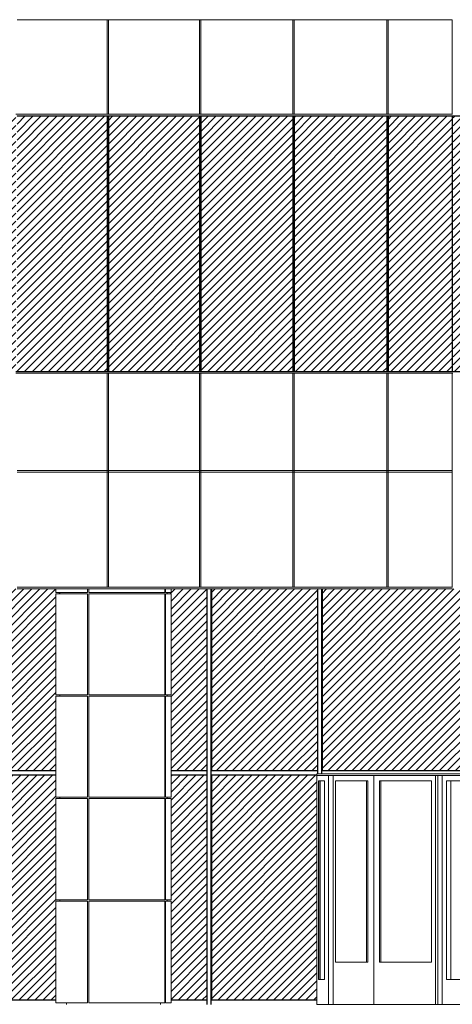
# Model space of a CAD drawing. Header units: millimetres. Extents: x 614675 to 1010864, y -150593 to -87691.
# Tile 156 of 194: x 955906 to 960785, y -137841 to -126741. Entities that reach past the tile are written whole.
import ezdxf

# ---------------------------------------------------------------- set-up
doc = ezdxf.new("R2010")
doc.units = ezdxf.units.MM
doc.header["$LTSCALE"] = 0.05
doc.layers.get('0').update_dxf_attribs({"lineweight": 0})
doc.layers.add('GLASS', color=135, linetype='Continuous')

# ---------------------------------------------------------------- blocks, each defined once
blk = doc.blocks.new('*U174')
at = {"color": 7, "lineweight": 0}
for points in [[(378500, 914560), (378500, 917160), (376549, 917160), (376549, 914560), (378500, 914560)], [(376634, 917081), (376566, 917081), (376566, 914839), (376634, 914839), (376634, 917081)], [(378494, 917081), (378008, 917081), (378008, 914839), (378494, 914839), (378494, 917081)]]:
    blk.add_lwpolyline(points, close=True, dxfattribs=at)
for points in [[(378500, 917141), (376549, 917141)], [(376680, 914560), (376680, 917141)], [(376732, 914560), (376732, 917141)], [(377191, 914560), (377191, 917141)], [(377886, 914560), (377886, 917141)], [(377910, 914560), (377910, 917141)], [(377961, 914560), (377961, 917141)], [(376571, 914839), (376571, 917081)], [(376584, 914839), (376584, 917081)], [(376759, 915035), (376759, 917081)], [(377108, 915035), (377108, 917081)], [(377124, 915035), (377124, 917081)], [(377253, 915035), (377253, 917081)], [(377270, 915035), (377270, 917081)], [(377840, 915035), (377840, 917081)], [(378058, 914839), (378058, 917081)], [(378429, 914839), (378429, 917081)], [(378474, 914839), (378474, 917081)], [(376759, 915035), (377124, 915035)], [(377253, 915035), (377840, 915035)], [(378491, 914560), (378491, 914839)]]:
    blk.add_lwpolyline(points, dxfattribs=at)
at = {"color": 251, "elevation": 23068}
blk.add_lwpolyline([(378500, 917160), (378500, 914560)], dxfattribs=at)
at = {"color": 7, "lineweight": 0, "elevation": 158}
for points in [[(376759, 917081), (377124, 917081)], [(377253, 917081), (377840, 917081)]]:
    blk.add_lwpolyline(points, dxfattribs=at)
blk = doc.blocks.new('A$C24602529 (2) (2)')
at = {"lineweight": 0}
h = blk.add_hatch(dxfattribs=at)
h.set_pattern_fill('ANSI31', color=253, scale=20, style=0)
h.set_pattern_definition([(45, (-3381.666, 226455.59), (-44.90128, 44.90128), [])])
h.paths.add_polyline_path([(-19546, 16835), (-20326, 16835), (-20326, 13955), (-19546, 13955)])
h.paths.add_polyline_path([(-20337, 16835), (-21117, 16835), (-21117, 13955), (-20337, 13955)])
h.paths.add_polyline_path([(-21129, 16835), (-21909, 16835), (-21909, 13955), (-21129, 13955)])
h.paths.add_polyline_path([(-21920, 16835), (-22531, 16835), (-22531, 13955), (-21920, 13955)])
h.paths.add_polyline_path([(-18755, 16835), (-19535, 16835), (-19535, 13955), (-18755, 13955)])
h.paths.add_polyline_path([(-17964, 16835), (-18744, 16835), (-18744, 13955), (-17964, 13955)])
h.paths.add_polyline_path([(-17173, 16835), (-17953, 16835), (-17953, 13955), (-17173, 13955)])
h.paths.add_polyline_path([(-16550, 16835), (-17161, 16835), (-17161, 13955), (-16550, 13955)])
h.paths.add_polyline_path([(-22545, 16835), (-23267, 16835), (-23267, 13955), (-22545, 13955)])
h.paths.add_polyline_path([(-23282, 16835), (-24326, 16835), (-24326, 13955), (-23282, 13955)])
h.paths.add_polyline_path([(-24340, 16835), (-25377, 16835), (-25377, 13955), (-24340, 13955)])
h.paths.add_polyline_path([(-25392, 16835), (-26420, 16835), (-26420, 13955), (-25392, 13955)])
h.paths.add_polyline_path([(-26434, 16835), (-27451, 16835), (-27451, 13955), (-26434, 13955)])
h.paths.add_polyline_path([(-35098, 16835), (-35936, 16835), (-35936, 13955), (-35098, 13955)])
h.paths.add_polyline_path([(-35948, 13955), (-35948, 16835), (-36361, 16835), (-36361, 13955)])
h.paths.add_polyline_path([(-34222, 16835), (-35086, 16835), (-35086, 13955), (-34222, 13955)])
h.paths.add_polyline_path([(-33319, 16835), (-34209, 16835), (-34209, 13955), (-33319, 13955)])
h.paths.add_polyline_path([(-32393, 16835), (-33306, 16835), (-33306, 13955), (-32393, 13955)])
h.paths.add_polyline_path([(-31444, 16835), (-32380, 16835), (-32380, 13955), (-31444, 13955)])
h.paths.add_polyline_path([(-30476, 16835), (-31431, 16835), (-31431, 13955), (-30476, 13955)])
h.paths.add_polyline_path([(-29489, 16835), (-30462, 16835), (-30462, 13955), (-29489, 13955)])
h.paths.add_polyline_path([(-28485, 16835), (-29475, 16835), (-29475, 13955), (-28485, 13955)])
h.paths.add_polyline_path([(-27466, 16835), (-28470, 16835), (-28470, 13955), (-27466, 13955)])
h = blk.add_hatch(dxfattribs=at)
h.set_pattern_fill('ANSI31', color=253, scale=20, style=0)
h.set_pattern_definition([(45, (-372511.373, -1028505.205), (-44.9012806, 44.9012806), [])])
h.paths.add_polyline_path([(-31242, 11503), (-32610, 11503), (-32610, 9456), (-31242, 9456)])
h.paths.add_polyline_path([(-31242, 9406), (-32610, 9406), (-32610, 6870), (-31242, 6870)])
h.paths.add_polyline_path([(-29759, 9406), (-31190, 9406), (-31190, 6870), (-29759, 6870)])
h.paths.add_polyline_path([(-29759, 11503), (-31190, 11503), (-31190, 9456), (-29759, 9456)])
h.paths.add_polyline_path([(-28276, 11503), (-29707, 11503), (-29707, 9456), (-28276, 9456)])
h.paths.add_polyline_path([(-27014, 10293), (-26969, 10293), (-26969, 10308), (-27014, 10308), (-27014, 11448), (-26969, 11448), (-26969, 11463), (-27014, 11463), (-27014, 11503), (-27451, 11503), (-28224, 11503), (-28224, 9456), (-27014, 9456)])
h.paths.add_polyline_path([(-27014, 9139), (-26969, 9139), (-26969, 9154), (-27014, 9154), (-27014, 9406), (-28224, 9406), (-28224, 6870), (-27014, 6870), (-27014, 7984), (-26969, 7984), (-26969, 7999), (-27014, 7999)])
h.paths.add_polyline_path([(-28276, 9406), (-29707, 9406), (-29707, 6870), (-28276, 6870)])
h.paths.add_polyline_path([(-25311, 9406), (-25714, 9406), (-25714, 9154), (-25759, 9154), (-25759, 9139), (-25714, 9139), (-25714, 7999), (-25759, 7999), (-25759, 7984), (-25714, 7984), (-25714, 6870), (-25311, 6870)])
h.paths.add_polyline_path([(-25311, 11503), (-25714, 11503), (-25714, 11463), (-25759, 11463), (-25759, 11448), (-25714, 11448), (-25714, 10308), (-25759, 10308), (-25759, 10293), (-25714, 10293), (-25714, 9456), (-25311, 9456)])
h.paths.add_polyline_path([(-24063, 11503), (-25259, 11503), (-25259, 9456), (-24063, 9456)])
h.paths.add_polyline_path([(-24069, 9406), (-25259, 9406), (-25259, 6870), (-24069, 6870)])
h.paths.add_polyline_path([(-22111, 11503), (-22538, 11503), (-24011, 11503), (-24011, 9456), (-22111, 9456)])
h.paths.add_polyline_path([(-20787, 11503), (-22058, 11503), (-22058, 9456), (-20787, 9456)])
h.paths.add_polyline_path([(-20787, 9406), (-22058, 9406), (-22058, 6870), (-20787, 6870)])
h.paths.add_polyline_path([(-20014, 9406), (-20629, 9406), (-20629, 6870), (-20014, 6870)])
h.paths.add_polyline_path([(-20014, 11503), (-20629, 11503), (-20629, 9456), (-20014, 9456)])
h.paths.add_polyline_path([(-19645, 10293), (-19600, 10293), (-19600, 10308), (-19645, 10308), (-19645, 11448), (-19600, 11448), (-19600, 11463), (-19645, 11463), (-19645, 11503), (-19977, 11503), (-19977, 9456), (-19645, 9456)])
h.paths.add_polyline_path([(-19645, 9139), (-19600, 9139), (-19600, 9154), (-19645, 9154), (-19645, 9406), (-19977, 9406), (-19977, 6870), (-19645, 6870), (-19645, 7984), (-19600, 7984), (-19600, 7999), (-19645, 7999)])
h.paths.add_polyline_path([(-17843, 9406), (-18345, 9406), (-18345, 9154), (-18390, 9154), (-18390, 9139), (-18345, 9139), (-18345, 7999), (-18390, 7999), (-18390, 7984), (-18345, 7984), (-18345, 6870), (-17843, 6870)])
h.paths.add_polyline_path([(-17119, 9406), (-17806, 9406), (-17806, 6870), (-17119, 6870)])
h.paths.add_polyline_path([(-16808, 9139), (-16763, 9139), (-16763, 9154), (-16808, 9154), (-16808, 9406), (-17082, 9406), (-17082, 6870), (-16808, 6870), (-16808, 7984), (-16763, 7984), (-16763, 7999), (-16808, 7999)])
h.paths.add_polyline_path([(-16808, 10293), (-16763, 10293), (-16763, 10308), (-16808, 10308), (-16808, 11448), (-16763, 11448), (-16763, 11463), (-16808, 11463), (-16808, 11503), (-17082, 11503), (-17082, 9456), (-16808, 9456)])
h.paths.add_polyline_path([(-17119, 11503), (-17806, 11503), (-17806, 9456), (-17119, 9456)])
h.paths.add_polyline_path([(-17843, 11503), (-18345, 11503), (-18345, 11463), (-18390, 11463), (-18390, 11448), (-18345, 11448), (-18345, 10308), (-18390, 10308), (-18390, 10293), (-18345, 10293), (-18345, 9456), (-17843, 9456)])
for points in [[(-27451, 17918), (-22545, 17918)], [(-26434, 17920), (-26434, 16855)], [(-26420, 17920), (-26420, 16855)], [(-25392, 17920), (-25392, 16855)], [(-25377, 17920), (-25377, 16855)], [(-24340, 17920), (-24340, 16855)], [(-24326, 17920), (-24326, 16855)], [(-23282, 17920), (-23282, 16855)], [(-23267, 17920), (-23267, 16855)], [(-22545, 17920), (-22545, 16855)], [(-27466, 16855), (-22538, 16855)], [(-27466, 13935), (-22537, 13935)], [(-26434, 13935), (-26434, 12820)], [(-26420, 13935), (-26420, 12820)], [(-25392, 13935), (-25392, 12820)], [(-25377, 13935), (-25377, 12820)], [(-24340, 13935), (-24340, 12820)], [(-24326, 13935), (-24326, 12820)], [(-23282, 13935), (-23282, 12820)], [(-23267, 13935), (-23267, 12820)], [(-22545, 13935), (-22545, 12820)], [(-27451, 12838), (-22545, 12838)], [(-27451, 12818), (-22545, 12818)], [(-26434, 12820), (-26434, 11523)], [(-26420, 12820), (-26420, 11523)], [(-25392, 12820), (-25392, 11523)], [(-25377, 12820), (-25377, 11523)], [(-24340, 12820), (-24340, 11523)], [(-24326, 12820), (-24326, 11523)], [(-23282, 12820), (-23282, 11523)], [(-23267, 12820), (-23267, 11523)], [(-22545, 12820), (-22545, 11523)], [(-27451, 11523), (-22538, 11523)], [(-27451, 11503), (-22538, 11503)]]:
    blk.add_lwpolyline(points)
for points, elevation in [([(-27014, 11503), (-27014, 11463)], -11534), ([(-27014, 11463), (-26656, 11463)], -11534), ([(-27014, 11448), (-27014, 10308)], -11534), ([(-27014, 11448), (-26656, 11448)], -11534), ([(-26969, 11463), (-26969, 11448)], -11534), ([(-26656, 11503), (-26656, 11463)], -11534), ([(-26656, 11448), (-26656, 10308)], 11534), ([(-26642, 11503), (-26642, 11463)], -11534), ([(-26642, 11463), (-25783, 11463)], -11534), ([(-26642, 11448), (-25783, 11448)], -11534), ([(-26642, 11448), (-26642, 10308)], 11534), ([(-25783, 11503), (-25783, 11463)], -11534), ([(-25783, 11448), (-25783, 10308)], 11534), ([(-25776, 11503), (-25776, 11463)], -11534), ([(-25776, 11463), (-25714, 11463)], -11534), ([(-25776, 11448), (-25714, 11448)], -11534), ([(-25776, 11448), (-25776, 10308)], 11534), ([(-25759, 11463), (-25759, 11448)], -11534), ([(-25714, 11503), (-25714, 11463)], -11534), ([(-25714, 11448), (-25714, 10308)], -11534), ([(-27014, 10308), (-26656, 10308)], 11534), ([(-27014, 10293), (-27014, 9154)], -11534), ([(-27014, 10293), (-26656, 10293)], 11534), ([(-26969, 10308), (-26969, 10293)], -11534), ([(-26656, 10293), (-26656, 9154)], 11534), ([(-26642, 10308), (-25783, 10308)], 11534), ([(-26642, 10293), (-25783, 10293)], 11534), ([(-26642, 10293), (-26642, 9154)], 11534), ([(-25783, 10293), (-25783, 9154)], 11534), ([(-25776, 10308), (-25714, 10308)], 11534), ([(-25776, 10293), (-25714, 10293)], 11534), ([(-25776, 10293), (-25776, 9154)], 11534), ([(-25759, 10308), (-25759, 10293)], -11534), ([(-25714, 10293), (-25714, 9154)], -11534), ([(-27014, 9154), (-26656, 9154)], 11534), ([(-27014, 9139), (-27014, 7999)], -11534), ([(-27014, 9139), (-26656, 9139)], 11534), ([(-26969, 9154), (-26969, 9139)], -11534), ([(-26656, 9139), (-26656, 7999)], 11534), ([(-26642, 9154), (-25783, 9154)], 11534), ([(-26642, 9139), (-25783, 9139)], 11534), ([(-26642, 9139), (-26642, 7999)], 11534), ([(-25783, 9139), (-25783, 7999)], 11534), ([(-25776, 9154), (-25714, 9154)], 11534), ([(-25776, 9139), (-25714, 9139)], 11534), ([(-25776, 9139), (-25776, 7999)], 11534), ([(-25759, 9154), (-25759, 9139)], -11534), ([(-25714, 9139), (-25714, 7999)], -11534), ([(-27014, 7999), (-26656, 7999)], 11534), ([(-26969, 7999), (-26969, 7984)], -11534), ([(-26642, 7999), (-25783, 7999)], 11534), ([(-25776, 7999), (-25714, 7999)], 11534), ([(-25759, 7999), (-25759, 7984)], -11534), ([(-27014, 7984), (-27014, 6837)], -11534), ([(-27014, 7984), (-26656, 7984)], 11534), ([(-26656, 7984), (-26656, 6837)], 11534), ([(-26642, 7984), (-25783, 7984)], 11534), ([(-26642, 7984), (-26642, 6837)], 11534), ([(-25783, 7984), (-25783, 6837)], 11534), ([(-25776, 7984), (-25714, 7984)], 11534), ([(-25776, 7984), (-25776, 6837)], 11534), ([(-25714, 7984), (-25714, 6837)], -11534), ([(-27014, 6837), (-26656, 6837)], -11692), ([(-26894, 6837), (-26894, 6820)], -11534), ([(-26642, 6837), (-25783, 6837)], -11692), ([(-25834, 6837), (-25834, 6820)], -11534), ([(-25776, 6837), (-25714, 6837)], -11692)]:
    blk.add_lwpolyline(points, dxfattribs=dict(elevation=elevation))
at = {"layer": 'GLASS', "color": 135}
for points in [[(-27451, 16835), (-16544, 16835)], [(-26434, 16835), (-26434, 13955)], [(-26420, 16835), (-26420, 13955)], [(-25392, 16835), (-25392, 13955)], [(-25377, 16835), (-25377, 13955)], [(-24340, 16835), (-24340, 13955)], [(-24326, 16835), (-24326, 13955)], [(-23282, 16835), (-23282, 13955)], [(-23267, 16835), (-23267, 13955)], [(-22545, 16835), (-22545, 13955)], [(-27466, 13955), (-16544, 13955)], [(-28231, 6870), (-27014, 6870)], [(-25714, 6870), (-25311, 6870)], [(-25266, 6870), (-24069, 6870)]]:
    blk.add_lwpolyline(points, dxfattribs=at)
at = {"layer": 'GLASS', "color": 135, "elevation": -11534}
for points in [[(-25311, 11503), (-25311, 6820)], [(-25266, 11503), (-25266, 6820)], [(-25259, 11503), (-25259, 9456)], [(-24063, 11503), (-24063, 9420)], [(-24018, 11503), (-24018, 9420)], [(-24011, 11503), (-24011, 9456)], [(-28231, 9456), (-27014, 9456)], [(-25714, 9456), (-25311, 9456)], [(-25266, 9456), (-24063, 9456)], [(-24018, 9456), (-22111, 9456)], [(-28231, 9406), (-27014, 9406)], [(-25714, 9406), (-25311, 9406)], [(-25266, 9406), (-24069, 9406)], [(-25259, 9406), (-25259, 6870)], [(-24063, 6820), (-24063, 6820)], [(-24018, 6820), (-24018, 6820)], [(-24011, 6820), (-24011, 6820)]]:
    blk.add_lwpolyline(points, dxfattribs=at)
blk.add_blockref('*U174', (-400617, -907740, -11534))

msp = doc.modelspace()

# ---------------------------------------------------------------- block references
msp.add_blockref('A$C24602529 (2) (2)', (983327, -144661))

doc.saveas('drawing.dxf')
